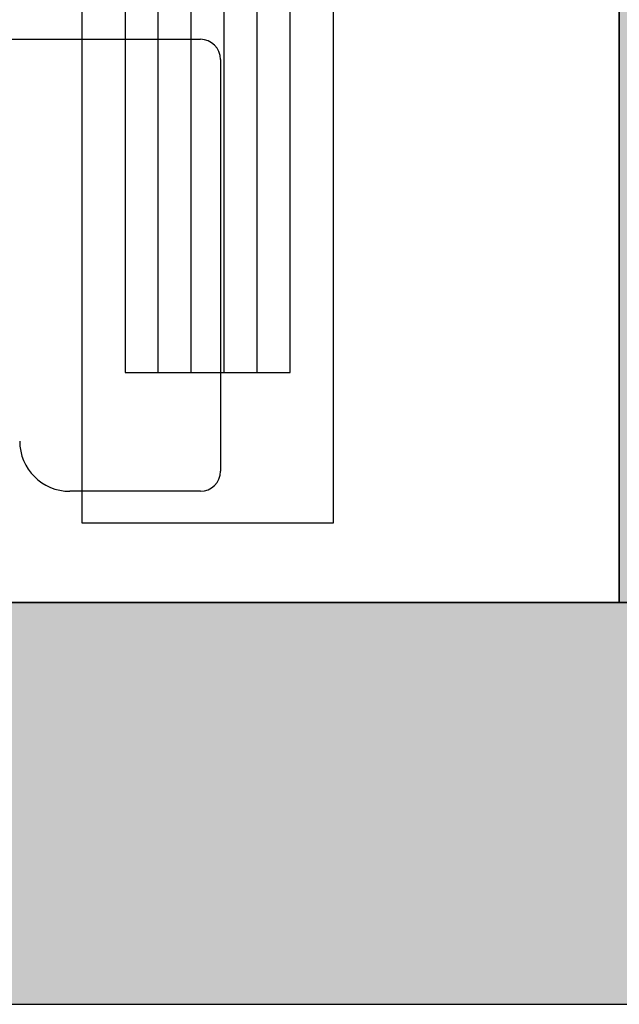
# Model space of a CAD drawing. Header units: metres. Extents: x -1 to 444, y -6 to 31.
# Tile 54 of 76: x 420.65 to 421.247, y 12.841 to 13.821. Entities that reach past the tile are written whole.
import ezdxf

# ---------------------------------------------------------------- set-up
doc = ezdxf.new("R2010")
doc.units = ezdxf.units.M
doc.linetypes.add('CONTINUA', pattern=[0])
for name, color, linetype, lineweight in [('3D PA MURS', 7, 'CONTINUA', 25), ('INS PA  CLIMATITZACIO', 7, 'CONTINUA', 25), ('PA LOCALS', 7, 'CONTINUA', 25), ('PA MOBLES', 7, 'CONTINUA', 25)]:
    doc.layers.add(name, color=color, linetype=linetype, lineweight=lineweight)

msp = doc.modelspace()

# ---------------------------------------------------------------- hatches: boundary and pattern name
at = {"layer": '3D PA MURS', "linetype": 'CONTINUA', "lineweight": 18, "true_color": 0xa0a0a0, "transparency": 33554687}
for points in [[(421.35693, 13.24061), (421.35693, 14.44959), (421.24693, 14.44959), (421.24693, 13.24061)], [(397.68731, 12.84061), (423.65748, 12.84061), (423.74038, 13.24061), (397.76645, 13.24061)]]:
    msp.add_hatch(color=253, dxfattribs=at).paths.add_polyline_path(points)

# ---------------------------------------------------------------- linework, layer by layer
at = {"layer": '3D PA MURS', "color": 7, "linetype": 'CONTINUA', "lineweight": 25, "transparency": 33554687}
for p, q in [((421.24693, 14.44959), (421.24693, 13.24061)), ((421.24693, 13.24061), (416.48201, 13.24061)), ((421.24693, 13.24061), (421.35693, 13.24061)), ((421.35693, 13.24061), (421.24693, 13.24061)), ((397.76645, 12.84061), (423.65748, 12.84061))]:
    msp.add_line(p, q, dxfattribs=at)
at = {"layer": 'INS PA  CLIMATITZACIO', "transparency": 33554687}
for p, q in [((420.78766, 13.46959), (420.78766, 14.36959)), ((420.8205, 13.46959), (420.8205, 14.36959)), ((420.85334, 13.46959), (420.85334, 14.36959)), ((420.88618, 13.46959), (420.88618, 14.36959))]:
    msp.add_line(p, q, dxfattribs=at)
for points in [[(420.71192, 13.31959), (420.71192, 14.51959), (420.96192, 14.51959), (420.96192, 13.31959), (420.71192, 13.31959)], [(420.91902, 13.46959), (420.91902, 14.36959), (420.75481, 14.36959), (420.75481, 13.46959), (420.91902, 13.46959)]]:
    msp.add_lwpolyline(points, close=True, dxfattribs=at)
at = {"layer": 'PA LOCALS', "color": 7, "linetype": 'CONTINUA', "lineweight": 25, "transparency": 33554687}
for p, q in [((421.24693, 13.24061), (421.24693, 14.21959)), ((416.48201, 13.24061), (421.24693, 13.24061))]:
    msp.add_line(p, q, dxfattribs=at)
at = {"layer": 'PA MOBLES', "color": 180, "transparency": 33554687}
for p, q in [((420.56976, 13.80133), (420.82976, 13.80133)), ((420.84976, 13.78133), (420.84976, 13.37133)), ((420.82976, 13.35133), (420.69976, 13.35133))]:
    msp.add_line(p, q, dxfattribs=at)
for centre, radius, start, end in [((420.82976, 13.78133), 0.02, 0, 90), ((420.69976, 13.40133), 0.05, 180, 270), ((420.82976, 13.37133), 0.02, 270, 0)]:
    msp.add_arc(centre, radius, start, end, dxfattribs=at)

doc.saveas('drawing.dxf')
